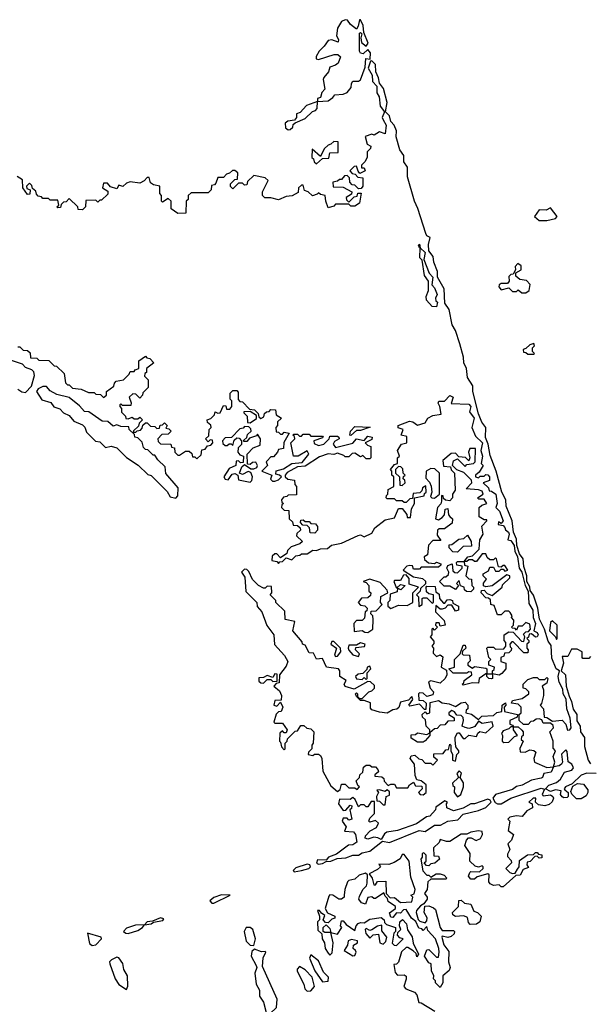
# Model space of a CAD drawing. Extents: x 1980017 to 2252640, y 74400 to 266395.
# Tile 250 of 256: x 2143824 to 2146818, y 174461 to 179640. Entities that reach past the tile are written whole.
import ezdxf

# ---------------------------------------------------------------- set-up
doc = ezdxf.new("R2010")
doc.units = 0

msp = doc.modelspace()

# ---------------------------------------------------------------- linework, layer by layer
at = {"layer": '0CON20XD'}
for points in [[(2145390, 179210), (2145445, 179213.3), (2145470, 179230), (2145480, 179245), (2145525, 179247.5), (2145545, 179257.5), (2145567, 179283), (2145567.5, 179305), (2145575, 179317.5), (2145605, 179317.5), (2145616.4, 179323.6), (2145639.3, 179390.7), (2145643.9, 179436.1), (2145667, 179433), (2145668, 179465), (2145655, 179482.5), (2145629.3, 179460.7), (2145615, 179463.3), (2145610, 179475), (2145610, 179570), (2145615, 179572.5), (2145622.5, 179565), (2145617.5, 179545), (2145620.7, 179520.7), (2145645, 179500), (2145656.4, 179516.4), (2145633, 179573), (2145629.1, 179609.1), (2145615, 179640), (2145610, 179640), (2145604.1, 179605.9), (2145595, 179590), (2145563.3, 179615), (2145547.7, 179637.7), (2145535, 179640), (2145515, 179630), (2145493.9, 179596.1), (2145490, 179555), (2145500, 179535), (2145498.3, 179521.7), (2145465, 179533.3), (2145445, 179530), (2145425, 179500), (2145397.5, 179475), (2145383, 179447), (2145382.5, 179435), (2145395, 179430), (2145477, 179457), (2145497, 179457), (2145510, 179445), (2145498.3, 179411.7), (2145485, 179400), (2145455, 179390), (2145446.7, 179365), (2145423.3, 179336.7), (2145420, 179325), (2145427.5, 179275), (2145413, 179257), (2145405, 179230), (2145390, 179225), (2145390, 179210)], [(2145945, 175563.3), (2145960, 175575), (2145960, 175615), (2145935, 175637.5), (2145911.7, 175641.7), (2145902.5, 175665), (2145900, 175725), (2145877.5, 175755), (2145881.7, 175768.3), (2145901.7, 175771.7), (2145921.7, 175751.7), (2145938.3, 175748.3), (2145955, 175730), (2145985, 175730), (2145995, 175720), (2146020, 175745), (2146001.7, 175761.7), (2146001.7, 175778.3), (2146050, 175780), (2146065, 175800), (2146078.3, 175801.7), (2146085, 175830), (2146090, 175825), (2146090, 175795), (2146100, 175775), (2146100, 175745), (2146115, 175740), (2146122.5, 175775), (2146132.5, 175785), (2146132.5, 175795), (2146117.5, 175815), (2146113.3, 175853.3), (2146113.3, 175866.7), (2146125, 175890), (2146135, 175890), (2146155, 175860), (2146165, 175860), (2146185, 175877.5), (2146225, 175870), (2146231.7, 175888.3), (2146243, 175897), (2146275, 175890), (2146312.5, 175925), (2146307, 175947), (2146255, 175937.5), (2146235, 175950), (2146216.7, 175923.3), (2146205, 175917.5), (2146185, 175912.5), (2146165, 175917.5), (2146150, 175925), (2146157.5, 175955), (2146155, 175970), (2146145, 175980), (2146121.7, 175981.7), (2146109.3, 175999.3), (2146095, 176007.5), (2146080, 175995), (2146080, 175985), (2146108.3, 175968.3), (2146108.3, 175951.7), (2146075, 175950), (2146058.3, 175931.7), (2146035, 175930), (2146018.3, 175911.7), (2146005, 175910), (2145980, 175890), (2145980, 175875), (2145955, 175847.5), (2145945, 175840), (2145915, 175840), (2145881.7, 175861.7), (2145881.7, 175878.3), (2145905, 175880), (2145915, 175890), (2145965, 175880), (2145980, 175890), (2145980, 175905), (2145960, 175925), (2145957, 175957), (2145941.7, 175971.7), (2145940, 175985), (2145955, 176000), (2145965, 175990), (2145980, 175995), (2145981.7, 176048.3), (2146025, 176060), (2146045, 176047.5), (2146081.7, 176041.7), (2146115, 176027.5), (2146145, 176047.5), (2146165, 176050), (2146180, 176035), (2146180, 176015), (2146171.7, 176008.3), (2146170, 175995), (2146198.3, 175988.3), (2146235, 175960), (2146253, 175977), (2146315, 175980), (2146333, 175997), (2146358.3, 176001.7), (2146360, 176035), (2146377, 176047), (2146380, 176035), (2146370, 176025), (2146371.7, 176001.7), (2146440, 175985), (2146438.3, 175971.7), (2146400, 175955), (2146400, 175935), (2146415, 175930), (2146420, 175920), (2146445, 175920), (2146463, 175903), (2146470, 175895), (2146470, 175875), (2146461.7, 175868.3), (2146460, 175855), (2146470, 175845), (2146453, 175807), (2146455, 175790), (2146481.7, 175788.3), (2146505, 175800), (2146527, 175797), (2146537.5, 175787.5), (2146527.5, 175755), (2146530, 175735), (2146595, 175707.5), (2146630, 175710), (2146637.5, 175735), (2146627.5, 175765), (2146640, 175795), (2146628.3, 175808.3), (2146627.5, 175845), (2146610, 175895), (2146630, 175915), (2146628.3, 175928.3), (2146615, 175940), (2146575, 175940), (2146568.3, 175958.3), (2146555, 175962.5), (2146538.3, 175961.7), (2146525, 175950), (2146511.7, 175948.3), (2146497, 175933), (2146473, 175933), (2146450, 175955), (2146450, 175985), (2146460, 175995), (2146460, 176025), (2146445, 176040), (2146410, 176045), (2146415, 176060), (2146465, 176070), (2146500, 176095), (2146500, 176105), (2146485, 176120), (2146470, 176125), (2146470, 176145), (2146495, 176170), (2146525, 176180), (2146545, 176180), (2146555, 176170), (2146585, 176170), (2146595, 176180), (2146600, 176175), (2146595, 176150), (2146570, 176135), (2146577.5, 176115), (2146576.7, 176085), (2146567, 176043), (2146560, 176035), (2146577.5, 176015), (2146581.7, 175971.7), (2146595, 175970), (2146625, 175950), (2146675, 175956.7), (2146695.6, 175935.6), (2146704.1, 175904.1), (2146715.5, 175904.5), (2146722.5, 175915), (2146716.9, 175966.9), (2146699.6, 176015), (2146695.8, 176065.8), (2146681.5, 176095), (2146678.9, 176118.9), (2146659.5, 176155), (2146655.4, 176185), (2146662.5, 176215), (2146644.3, 176225), (2146621.3, 176281.3), (2146618.1, 176348.1), (2146602.1, 176372.1), (2146582.9, 176435), (2146556.9, 176486.9), (2146550.5, 176520.5), (2146548.1, 176545), (2146525, 176612.5), (2146508, 176638), (2146505, 176657.5), (2146490, 176685), (2146490, 176715), (2146473.8, 176763.8), (2146470.8, 176805), (2146451.4, 176831.4), (2146438, 176875), (2146435, 176907.5), (2146420, 176945), (2146413.1, 177005), (2146380.8, 177080.8), (2146378.9, 177115), (2146357.8, 177155), (2146329.5, 177265), (2146297.3, 177347.3), (2146286.8, 177406.8), (2146273.2, 177443.2), (2146274, 177495), (2146253, 177523), (2146236.2, 177566.2), (2146205.8, 177685), (2146206, 177715), (2146178.7, 177758.7), (2146172.9, 177805), (2146158.6, 177835), (2146157.5, 177865), (2146137.5, 177935), (2146115.8, 178005), (2146097.1, 178035), (2146081.4, 178115), (2146059.3, 178149.3), (2146056, 178225), (2146020, 178285), (2146020.6, 178315), (2146000.6, 178365), (2145998, 178395), (2145975.6, 178425), (2145973.2, 178456.8), (2145982.5, 178495), (2145965, 178504), (2145958.9, 178515), (2145917.7, 178647.7), (2145898.9, 178685), (2145863.4, 178813.4), (2145862.9, 178865), (2145842.7, 178892.7), (2145842.5, 178925), (2145821.9, 178955), (2145803.1, 179023.1), (2145804.2, 179055), (2145792, 179085), (2145775.7, 179105), (2145767.5, 179135), (2145747.5, 179155), (2145755.7, 179205), (2145737.3, 179277.3), (2145715.5, 179305.5), (2145710, 179335), (2145695.7, 179365), (2145694, 179405), (2145675, 179423.3), (2145668.3, 179421.7), (2145656.7, 179385), (2145677.5, 179347.5), (2145678.8, 179315), (2145700.8, 179290.8), (2145701.2, 179255), (2145714, 179235), (2145718.8, 179185), (2145742.5, 179155), (2145730, 179125), (2145735, 179112.5), (2145750, 179085), (2145745, 179040), (2145715, 179050), (2145687, 179033), (2145675, 179037.5), (2145640, 179025), (2145650, 178985), (2145670, 178975), (2145668.3, 178961.7), (2145650, 178945), (2145650, 178915), (2145638.3, 178891.7), (2145620, 178875), (2145621.7, 178861.7), (2145635, 178860), (2145640, 178845), (2145611.7, 178831.7), (2145602.5, 178842.5), (2145595, 178870), (2145581.7, 178868.3), (2145560, 178845), (2145571.7, 178831.7), (2145588.3, 178828.3), (2145601.7, 178811.7), (2145628.3, 178808.3), (2145627.5, 178765), (2145618.3, 178751.7), (2145605, 178750), (2145585, 178770), (2145571.7, 178771.7), (2145560, 178785), (2145558.3, 178808.3), (2145545, 178820), (2145531.7, 178818.3), (2145515, 178800), (2145505, 178800), (2145495, 178790), (2145470, 178785), (2145471.7, 178761.7), (2145525, 178760), (2145570, 178735), (2145568.3, 178721.7), (2145540, 178705), (2145541.7, 178691.7), (2145555, 178680), (2145581.7, 178708.3), (2145598.3, 178711.7), (2145601.7, 178728.3), (2145618.3, 178728.3), (2145610, 178675), (2145585, 178660), (2145565, 178660), (2145555, 178670), (2145485, 178670), (2145475, 178660), (2145445, 178650), (2145432.5, 178685), (2145430, 178715), (2145405, 178720), (2145395, 178730), (2145388.3, 178721.7), (2145363, 178713), (2145340, 178735), (2145321.7, 178741.7), (2145315, 178770), (2145305, 178770), (2145290, 178755), (2145288.3, 178731.7), (2145257, 178713), (2145225, 178710), (2145185, 178692.5), (2145145, 178702.5), (2145113, 178703), (2145100, 178715), (2145100, 178735), (2145130, 178795), (2145115, 178807.5), (2145055, 178820), (2145021.7, 178788.3), (2145018.3, 178771.7), (2145005, 178770), (2144995, 178780), (2144975, 178780), (2144945, 178750), (2144933, 178763), (2144933, 178777), (2144955, 178800), (2144968.3, 178801.7), (2144970, 178835), (2144955, 178847.5), (2144942.5, 178847.5), (2144927, 178833), (2144911.7, 178828.3), (2144895, 178810), (2144865, 178810), (2144855, 178780), (2144848.3, 178771.7), (2144831.7, 178768.3), (2144830, 178745), (2144815, 178730), (2144725, 178730), (2144710, 178715), (2144710, 178695), (2144700, 178685), (2144698.3, 178621.7), (2144655, 178620), (2144620, 178645), (2144620, 178685), (2144605, 178700), (2144575, 178680), (2144570, 178685), (2144570, 178715), (2144560, 178725), (2144560, 178765), (2144528.3, 178771.7)], [(2145235, 179060), (2145245, 179062.5), (2145260, 179075), (2145261.7, 179088.3), (2145271.7, 179098.3), (2145325, 179120), (2145363.6, 179156.4), (2145378.3, 179161.7), (2145387.5, 179172.5), (2145390, 179210), (2145331.7, 179188.3), (2145298.3, 179151.7), (2145280, 179145), (2145280, 179125), (2145268.3, 179111.7), (2145233, 179107), (2145220, 179095), (2145221.7, 179071.7), (2145235, 179060)], [(2145385, 178882.5), (2145415, 178910), (2145448.3, 178911.7), (2145455, 178940), (2145498.3, 178941.7), (2145498.3, 178998.3), (2145475, 179000), (2145460, 178985), (2145445, 178980), (2145425, 178960), (2145405, 178920), (2145361.7, 178958.3), (2145360, 178915), (2145368.3, 178908.3), (2145371.7, 178891.7), (2145385, 178882.5)], [(2144528.3, 178771.7), (2144511.7, 178781.7), (2144505, 178810), (2144495, 178810), (2144478.3, 178791.7), (2144455, 178780), (2144405, 178787.5), (2144385, 178780), (2144367, 178763), (2144345, 178770), (2144335, 178750), (2144301.7, 178761.7), (2144285, 178780), (2144265, 178780), (2144260, 178755), (2144288.3, 178738.3), (2144288.3, 178721.7), (2144255, 178690), (2144245, 178690), (2144235, 178680), (2144225, 178690), (2144171.7, 178688.3), (2144170, 178655), (2144155, 178640), (2144131.7, 178641.7), (2144130, 178655), (2144085, 178700), (2144068.3, 178681.7), (2144055, 178680), (2144041.7, 178668.3), (2144038.3, 178651.7), (2144025, 178650), (2144020, 178655), (2144030, 178665), (2144025, 178690), (2143985, 178690), (2143975, 178700), (2143945, 178700), (2143938.3, 178708.3), (2143921.7, 178711.7), (2143911.7, 178721.7), (2143908.3, 178738.3), (2143891.7, 178751.7), (2143888.3, 178768.3), (2143875, 178780), (2143860, 178765), (2143861.7, 178751.7), (2143880, 178745), (2143877, 178723), (2143865, 178720), (2143840, 178755), (2143838.3, 178798.3), (2143810, 178815)], [(2146595, 178584.5), (2146640, 178595), (2146650, 178605), (2146615, 178650), (2146591.7, 178638.3), (2146555, 178640), (2146530, 178605), (2146555, 178584.5), (2146595, 178584.5)], [(2146015, 178130), (2145991.7, 178131.7), (2145962.5, 178165), (2145960, 178185), (2145972.5, 178215), (2145972.5, 178265), (2145952.5, 178295), (2145940, 178375), (2145928.3, 178388.3), (2145930, 178440), (2145925, 178440), (2145920, 178455), (2145925, 178460), (2145930, 178440), (2145956, 178416), (2145948.3, 178378.3), (2145976.1, 178306.1), (2145996, 178285), (2145990, 178245), (2146005, 178230), (2146018.8, 178195), (2146010, 178175), (2146011.7, 178161.7), (2146020, 178155), (2146015, 178130)], [(2146463, 178203), (2146485, 178203.3), (2146502.5, 178215), (2146507, 178247), (2146488.3, 178268.3), (2146453, 178273), (2146431.7, 178291.7), (2146431.7, 178308.3), (2146460, 178325), (2146460, 178345), (2146443, 178357), (2146428.3, 178341.7), (2146430, 178325), (2146418.3, 178301.7), (2146405, 178300), (2146395, 178290), (2146397.5, 178265), (2146388.3, 178251.7), (2146355, 178252.5), (2146343.9, 178246.1), (2146343.3, 178235), (2146355, 178220), (2146395, 178230), (2146415, 178210), (2146435, 178210), (2146445, 178220), (2146463, 178203)], [(2146525, 177880), (2146530, 177885), (2146520, 177895), (2146520, 177915), (2146530, 177925), (2146527, 177937), (2146505, 177930), (2146485, 177910), (2146470, 177905), (2146471.7, 177891.7), (2146485, 177890), (2146495, 177880), (2146525, 177880)], [(2143815, 177920), (2143825, 177920), (2143841.7, 177901.7), (2143865, 177900), (2143878.3, 177888.3), (2143881.7, 177861.7), (2143915, 177860), (2143925, 177850), (2143977, 177847), (2144005, 177820), (2144018.3, 177818.3), (2144058.3, 177778.3), (2144065, 177730), (2144075, 177720), (2144085, 177720), (2144101.7, 177701.7), (2144147, 177697), (2144185, 177680), (2144215, 177680), (2144225, 177670), (2144248.3, 177668.3), (2144265, 177652.5), (2144280, 177665), (2144280, 177685), (2144318.3, 177711.7), (2144321.7, 177728.3), (2144331.7, 177738.3), (2144370, 177745), (2144400, 177775), (2144405, 177790), (2144425, 177790), (2144431.7, 177798.3)], [(2143815, 177696.7), (2143835, 177682.5), (2143855, 177680), (2143887, 177713), (2143901.7, 177768.3), (2143898.3, 177788.3), (2143888.3, 177798.3), (2143855, 177810), (2143838.3, 177828.3), (2143775, 177850)], [(2144431.7, 177798.3), (2144450, 177805), (2144450, 177845), (2144485, 177870), (2144491.7, 177861.7), (2144508.3, 177858.3), (2144530, 177835), (2144490, 177805), (2144490, 177785), (2144481.7, 177778.3), (2144480, 177765), (2144500, 177745), (2144500, 177705), (2144471.7, 177678.3), (2144470, 177665), (2144455, 177650), (2144435, 177670), (2144418.3, 177671.7), (2144400, 177655), (2144410, 177625), (2144408.3, 177611.7), (2144365, 177610), (2144355, 177620), (2144350, 177615), (2144350, 177605), (2144360, 177595), (2144360, 177575), (2144380, 177555), (2144381.7, 177541.7), (2144395, 177540), (2144415, 177550), (2144425, 177540), (2144445, 177540), (2144455, 177550), (2144470, 177535), (2144451.7, 177518.3), (2144448.3, 177501.7), (2144421.7, 177478.3), (2144420, 177470), (2144435, 177470), (2144441.7, 177478.3), (2144458.3, 177481.7), (2144468.3, 177491.7), (2144471.7, 177508.3), (2144485, 177520), (2144495, 177520), (2144511.7, 177501.7), (2144535, 177500), (2144545, 177490), (2144558.3, 177491.7), (2144561.7, 177508.3), (2144575, 177510), (2144585, 177520), (2144600, 177505), (2144591.7, 177491.7), (2144608.3, 177488.3), (2144620, 177475), (2144605, 177460), (2144571.7, 177458.3), (2144550, 177435), (2144551.7, 177421.7), (2144565, 177410), (2144618.3, 177408.3), (2144621.7, 177391.7), (2144638.3, 177388.3), (2144640, 177365), (2144655, 177350), (2144665, 177350), (2144695, 177370), (2144715, 177370), (2144728.3, 177358.3), (2144731.7, 177341.7), (2144745, 177340), (2144755, 177330), (2144778.3, 177351.7), (2144781.7, 177378.3), (2144798.3, 177381.7), (2144811.7, 177398.3), (2144828.3, 177401.7), (2144840, 177415), (2144838.3, 177428.3), (2144825, 177430), (2144815, 177420), (2144800, 177435), (2144818.3, 177451.7), (2144820, 177485), (2144830, 177495), (2144828.3, 177508.3), (2144811.7, 177521.7), (2144810, 177535), (2144828.3, 177541.7), (2144848.3, 177561.7), (2144851.7, 177578.3), (2144865, 177570), (2144878.3, 177571.7), (2144895, 177610), (2144908.3, 177608.3), (2144911.7, 177591.7), (2144928.3, 177591.7), (2144940, 177605), (2144940, 177635), (2144930, 177645), (2144930, 177675), (2144945, 177690), (2144965, 177690), (2144971.7, 177681.7), (2144971.7, 177641.7), (2144981.7, 177631.7), (2144995, 177630), (2145031.7, 177591.7), (2145058.3, 177588.3), (2145078.3, 177568.3), (2145081.7, 177551.7), (2145091.7, 177541.7), (2145108.3, 177551.7), (2145111.7, 177568.3), (2145121.7, 177578.3), (2145135, 177580), (2145145, 177590), (2145168.3, 177588.3), (2145171.7, 177561.7), (2145200, 177545), (2145180, 177525), (2145180, 177505), (2145170, 177495), (2145171.7, 177471.7), (2145185, 177470), (2145195, 177460), (2145205, 177460), (2145215, 177470), (2145240, 177465), (2145213, 177417), (2145210, 177385), (2145185, 177380), (2145180, 177365), (2145158.3, 177341.7), (2145145, 177340), (2145125, 177320), (2145120, 177315), (2145126.7, 177295), (2145097.5, 177265), (2145150, 177245), (2145143, 177223), (2145153, 177213), (2145165, 177212.5), (2145185, 177220), (2145200, 177235), (2145190, 177245), (2145170, 177250), (2145172.7, 177267.3), (2145211.7, 177278.3), (2145255, 177306.2), (2145308.3, 177311.7), (2145343.8, 177355), (2145335, 177372.5), (2145287.5, 177345), (2145264.2, 177344.2), (2145250, 177415), (2145270, 177435), (2145268.3, 177448.3), (2145260, 177455), (2145265, 177460), (2145285, 177460), (2145295, 177450), (2145305, 177450), (2145315, 177460), (2145345, 177460), (2145355, 177450), (2145415, 177450), (2145420, 177445), (2145415, 177440), (2145370, 177425), (2145371.7, 177411.7), (2145395, 177401.2), (2145423, 177407), (2145450, 177435), (2145455, 177450), (2145495, 177450), (2145502.5, 177445), (2145503.3, 177435), (2145478.3, 177421.7), (2145471.7, 177408.3), (2145485, 177390), (2145575, 177412.5), (2145595, 177436), (2145635, 177427.5), (2145655, 177450), (2145676.7, 177445), (2145675, 177432.5), (2145640, 177415), (2145651.7, 177401.7), (2145670, 177395), (2145670, 177335), (2145665, 177330), (2145645, 177330), (2145627.5, 177347.5), (2145615, 177340), (2145585, 177360), (2145571.7, 177358.3), (2145555, 177340), (2145535, 177340), (2145528.3, 177348.3), (2145495, 177360), (2145475, 177352.5), (2145445, 177356.7), (2145399.3, 177340.7), (2145325, 177292.5), (2145285, 177287.5), (2145230.7, 177259.3), (2145220, 177245), (2145220, 177235), (2145233, 177223), (2145268.3, 177218.3), (2145270, 177195), (2145280, 177185), (2145278.3, 177141.7), (2145235, 177140), (2145228.3, 177131.7), (2145211.7, 177128.3), (2145200, 177115), (2145201.7, 177101.7), (2145210, 177095), (2145201.7, 177088.3), (2145200, 177075), (2145215, 177060), (2145238.3, 177058.3), (2145240, 177015), (2145258.3, 176998.3), (2145261.7, 176981.7), (2145285, 176980), (2145298.3, 176968.3), (2145300, 176955), (2145281.7, 176938.3), (2145280, 176925), (2145310, 176895), (2145297, 176883), (2145251.7, 176868.3), (2145231.7, 176848.3), (2145228.3, 176831.7), (2145195, 176810), (2145175, 176830), (2145165, 176830), (2145151.7, 176818.3), (2145150, 176795), (2145175, 176790), (2145185, 176780), (2145191.7, 176788.3), (2145205, 176790), (2145225, 176810), (2145255, 176800), (2145275, 176820), (2145297, 176823), (2145305, 176830), (2145335, 176830), (2145365, 176850), (2145385, 176847.5), (2145405, 176857.5), (2145441.7, 176858.3), (2145463, 176877), (2145515, 176887.5), (2145603, 176927), (2145615, 176930), (2145635, 176920), (2145675, 176940), (2145691.7, 176968.3), (2145745, 177010), (2145795, 177020), (2145815, 177070), (2145835, 177070), (2145858.3, 177038.3), (2145861.7, 177021.7), (2145878.3, 177021.7), (2145883, 177067), (2145900, 177095), (2145900, 177125), (2145950, 177135), (2145951.7, 177148.3), (2145960, 177155), (2145958.3, 177188.3), (2145941.7, 177178.3), (2145938.3, 177161.7), (2145928.3, 177151.7), (2145891.7, 177148.3), (2145888.3, 177121.7), (2145875, 177120), (2145855, 177100), (2145845, 177100), (2145835, 177110), (2145805, 177110), (2145795, 177120), (2145755, 177120), (2145750, 177125), (2145751.7, 177138.3), (2145760, 177145), (2145761.7, 177168.3), (2145790, 177185), (2145790, 177235), (2145780, 177245), (2145780, 177265), (2145772.5, 177275), (2145795, 177300), (2145810, 177305), (2145810, 177335), (2145820, 177345), (2145810, 177375), (2145831.7, 177408.3), (2145860, 177415), (2145858.3, 177448.3), (2145830, 177455), (2145840, 177485), (2145813.3, 177493.3), (2145813.3, 177505), (2145872.3, 177527.7), (2145890, 177525), (2145915, 177507.5), (2145955, 177520), (2145970, 177545), (2145995, 177557.5), (2146040, 177565), (2146033.3, 177605), (2146023.9, 177623.9), (2146027, 177633), (2146057, 177633), (2146085, 177663.3), (2146102.5, 177655), (2146091.7, 177621.7), (2146185, 177617.5), (2146195.8, 177605.8), (2146188.3, 177578.3), (2146213.3, 177545), (2146200, 177495), (2146219.3, 177449.3), (2146256.2, 177415), (2146247.5, 177375), (2146256.7, 177345), (2146250, 177305), (2146260, 177295), (2146239.3, 177260.7), (2146220, 177245), (2146220, 177235), (2146235, 177230), (2146245, 177240), (2146265, 177240), (2146275, 177247.5), (2146285, 177246.7), (2146293.3, 177235), (2146293, 177217), (2146260, 177205), (2146288.3, 177178.3), (2146291.7, 177161.7), (2146305, 177160), (2146326.2, 177145), (2146333.3, 177095), (2146327.5, 177075), (2146346.2, 177055), (2146366.2, 177005), (2146355, 176990), (2146341.7, 176998.3), (2146340, 176985), (2146365, 176980), (2146375, 176970), (2146377.5, 176957.5), (2146393.3, 176945), (2146396.2, 176935), (2146390, 176905), (2146405, 176900), (2146424, 176875), (2146426, 176845), (2146441.2, 176815), (2146450, 176755), (2146463.8, 176735), (2146482, 176665), (2146497.5, 176635), (2146500.3, 176570.3), (2146520.6, 176535), (2146523.8, 176495), (2146535.7, 176465), (2146527.5, 176425), (2146545, 176416.2), (2146549.2, 176405), (2146545, 176393.3), (2146535, 176392.5), (2146515, 176410), (2146501.7, 176408.3), (2146498.3, 176391.7), (2146490, 176385), (2146500, 176375), (2146500, 176365), (2146490, 176355), (2146490, 176335), (2146497.5, 176325), (2146495, 176310), (2146475, 176310), (2146418.3, 176368.3), (2146411.7, 176368.3), (2146400, 176355), (2146401.7, 176341.7), (2146410, 176335), (2146408.3, 176321.7), (2146395, 176310), (2146371.7, 176308.3), (2146368.3, 176291.7), (2146352.5, 176285), (2146352.5, 176265)], [(2144645, 177123.3), (2144656.2, 177135), (2144657, 177177), (2144593, 177253), (2144588.3, 177288.3), (2144550, 177325), (2144535, 177350), (2144525, 177350), (2144498.3, 177378.3), (2144485, 177380), (2144475, 177390), (2144468.3, 177418.3), (2144445, 177440), (2144430, 177445), (2144428.3, 177458.3), (2144400, 177485), (2144398.3, 177498.3), (2144355, 177500), (2144335, 177510), (2144315, 177502.5), (2144287, 177527), (2144258.3, 177528.3), (2144187, 177577), (2144165, 177580), (2144139.3, 177609.3), (2144085, 177652.5), (2144019.3, 177669.3), (2143985, 177687.5), (2143965, 177710), (2143945, 177710), (2143920.7, 177699.3), (2143912.5, 177685), (2143940.7, 177640.7), (2143987, 177627), (2144003.6, 177603.6), (2144035, 177592.5), (2144055, 177572.5), (2144085, 177557.5), (2144109.3, 177529.3), (2144155, 177510), (2144167, 177497), (2144175, 177470), (2144223, 177423), (2144245, 177420), (2144275, 177390), (2144305, 177397.5), (2144335, 177387.5), (2144385, 177337.5), (2144446.4, 177296.4), (2144497.5, 177247.5), (2144515, 177242.5), (2144599.3, 177159.3), (2144615, 177130), (2144645, 177123.3)], [(2145035, 177520), (2145068.3, 177541.7), (2145068.3, 177558.3), (2145035, 177580), (2145001.7, 177578.3), (2145001.7, 177571.7), (2145020, 177555), (2145021.7, 177521.7), (2145035, 177520)], [(2145035, 177207.5), (2145043.8, 177216.2), (2145047.5, 177235), (2145039.3, 177259.3), (2145025, 177263.3), (2144995, 177247.5), (2144980, 177255), (2144991.7, 177288.3), (2145005, 177300), (2145038.3, 177278.3), (2145055, 177277.5), (2145070, 177285), (2145073.3, 177295), (2145065, 177312.5), (2145048.3, 177311.7), (2145035, 177300), (2145021.7, 177301.7), (2145020, 177355), (2145051.7, 177388.3), (2145088.3, 177401.7), (2145090, 177435), (2145075, 177460), (2145068.3, 177451.7), (2145031.7, 177438.3), (2145018.3, 177421.7), (2145001.7, 177421.7), (2145001.7, 177428.3), (2145018.3, 177441.7), (2145021.7, 177458.3), (2145040, 177475), (2145038.3, 177488.3), (2145028.3, 177498.3), (2145005, 177500), (2144998.3, 177491.7), (2144981.7, 177488.3), (2144938.3, 177441.7), (2144905, 177440), (2144890, 177425), (2144891.7, 177411.7), (2144905, 177400), (2144915, 177400), (2144925, 177410), (2144935, 177410), (2144945, 177400), (2144951.7, 177428.3), (2144965, 177440), (2144978.3, 177438.3), (2144990, 177425), (2144990, 177405), (2144971.7, 177388.3), (2144970, 177365), (2144981.7, 177351.7), (2145000, 177345), (2144998.3, 177311.7), (2144985, 177310), (2144975, 177320), (2144961.7, 177318.3), (2144960, 177295), (2144925, 177280), (2144897.5, 177235), (2144905, 177223.3), (2144919.3, 177220.7), (2144940.7, 177249.3), (2144955, 177252.5), (2144970, 177245), (2144975, 177220), (2145035, 177207.5)], [(2145565, 177453.8), (2145560, 177455), (2145563.3, 177476.7), (2145585, 177500), (2145666.2, 177496.2), (2145615, 177480), (2145595, 177480), (2145565, 177453.8)], [(2146352.5, 176265), (2146380, 176255), (2146380, 176225), (2146359.3, 176200.7), (2146345, 176192.5), (2146310, 176200), (2146310, 176175), (2146305, 176172.5), (2146290, 176175), (2146280, 176185), (2146280, 176200), (2146275, 176200), (2146240, 176175), (2146235, 176150), (2146205, 176152.5), (2146155, 176140), (2146150, 176145), (2146158.3, 176151.7), (2146160, 176165), (2146200, 176195), (2146198.3, 176208.3), (2146185, 176210), (2146175, 176202.5), (2146102.5, 176202.5), (2146080, 176225), (2146110, 176235), (2146110, 176275), (2146140, 176305), (2146155, 176350), (2146165, 176350), (2146170, 176335), (2146151.7, 176318.3), (2146150, 176305), (2146155, 176300), (2146188.3, 176298.3), (2146191.7, 176268.3), (2146180, 176255), (2146180, 176245), (2146205, 176230), (2146215, 176237.5), (2146275, 176230), (2146280, 176225), (2146280, 176200), (2146310, 176200), (2146310, 176215), (2146318.3, 176221.7), (2146320, 176235), (2146290, 176245), (2146290, 176265), (2146300, 176275), (2146290, 176285), (2146280, 176335), (2146285, 176340), (2146315, 176340), (2146325, 176330), (2146368.3, 176331.7), (2146380, 176345), (2146380, 176365), (2146370, 176375), (2146370, 176405), (2146395, 176420), (2146418.3, 176418.3), (2146461.7, 176371.7), (2146475, 176370), (2146480, 176395), (2146471.7, 176408.3), (2146485, 176420), (2146498.3, 176421.7), (2146510, 176435), (2146505, 176460), (2146485, 176470), (2146465, 176450), (2146445, 176450), (2146435, 176430), (2146428.3, 176438.3), (2146415, 176440), (2146410, 176445), (2146420, 176455), (2146421.7, 176481.7), (2146410, 176495), (2146412.5, 176505), (2146403, 176523), (2146395, 176530), (2146375, 176530), (2146355, 176510), (2146335, 176510), (2146318.3, 176558.3), (2146300, 176565), (2146298.3, 176588.3), (2146288.3, 176598.3), (2146275, 176600), (2146250, 176625), (2146251.7, 176638.3), (2146265, 176640), (2146281.7, 176621.7), (2146308.3, 176611.7), (2146360, 176655), (2146361.7, 176668.3), (2146400, 176705), (2146400, 176715), (2146385, 176720), (2146307, 176663), (2146275, 176657.5), (2146261.7, 176661.7), (2146263, 176677), (2146277.5, 176697.5), (2146260, 176715), (2146260, 176725), (2146288.3, 176741.7), (2146295, 176760), (2146315, 176760), (2146325, 176740), (2146345, 176740), (2146355, 176750), (2146365, 176750), (2146375, 176740), (2146390, 176745), (2146375, 176770), (2146365, 176770), (2146355, 176760), (2146341.7, 176761.7), (2146330, 176805), (2146325, 176810), (2146315, 176800), (2146295, 176800), (2146281.7, 176811.7), (2146275, 176830), (2146255, 176830), (2146225, 176790), (2146215, 176790), (2146205, 176800), (2146185, 176800), (2146175, 176790), (2146160, 176790), (2146161.7, 176771.7), (2146180, 176765), (2146170, 176715), (2146185, 176700), (2146198.3, 176698.3), (2146200, 176665), (2146210, 176655), (2146210, 176645), (2146195, 176630), (2146172.5, 176632.5), (2146161.7, 176641.7), (2146160, 176655), (2146141.7, 176661.7), (2146135, 176690), (2146120, 176675), (2146130, 176665), (2146115, 176642.5), (2146085, 176660), (2146055, 176660), (2146030, 176685), (2146055, 176710), (2146065, 176710), (2146078.3, 176721.7), (2146080, 176735), (2146070, 176755), (2146075, 176770), (2146098.3, 176778.3), (2146101.7, 176741.7), (2146111.7, 176731.7), (2146125, 176730), (2146150, 176755), (2146150, 176765), (2146121.7, 176771.7), (2146120, 176785), (2146125, 176790), (2146160, 176790), (2146180, 176815), (2146205, 176820), (2146240, 176855), (2146242.5, 176905), (2146260, 176935), (2146253, 176977), (2146280, 177005), (2146280, 177010), (2146265, 177010), (2146240, 177025), (2146240, 177075), (2146253, 177087), (2146280, 177095), (2146265, 177117.5), (2146238.3, 177118.3), (2146230, 177125), (2146260, 177145), (2146255, 177160), (2146235, 177167.5), (2146171.7, 177171.7), (2146200, 177205), (2146198.3, 177218.3), (2146158.3, 177258.3), (2146121.7, 177271.7), (2146100, 177295), (2146105, 177320), (2146125, 177330), (2146165, 177290), (2146175, 177300), (2146210, 177305), (2146217.5, 177315), (2146220, 177385), (2146190, 177385), (2146183.3, 177365), (2146190, 177335), (2146185, 177320), (2146167, 177337), (2146131.7, 177341.7), (2146115, 177360), (2146091.7, 177358.3), (2146048.3, 177321.7), (2146051.7, 177291.7), (2146088.3, 177288.3), (2146091.7, 177271.7), (2146110, 177255), (2146112.5, 177165), (2146100, 177145), (2146100, 177125), (2146085, 177110), (2146063, 177113), (2146051.7, 177121.7), (2146050, 177135), (2146041.7, 177138.3), (2146041.7, 177108.3), (2146037, 177093), (2146020, 177075), (2146010, 177015), (2146025, 177010), (2146045, 177022.5), (2146057.5, 177035), (2146060, 177065), (2146075, 177070), (2146077.5, 177035), (2146085, 177027.5), (2146100, 177015), (2146098.3, 176991.7), (2146057, 176963), (2146028.3, 176961.7), (2146020, 176955), (2146018.3, 176928.3), (2146038.3, 176901.7), (2145995, 176900), (2145973, 176877), (2145967.5, 176825), (2145950, 176815), (2145951.7, 176801.7), (2145973, 176783), (2146005, 176780), (2146015, 176787.5), (2146038.3, 176778.3), (2146038.3, 176771.7), (2146025, 176760), (2145935, 176760), (2145925, 176750), (2145895, 176750), (2145888.3, 176768.3), (2145875, 176770), (2145860, 176765), (2145840, 176745), (2145895, 176710), (2145941.7, 176701.7), (2145957.5, 176687.5), (2145957.5, 176672.5), (2145931.7, 176648.3), (2145930, 176635), (2145910, 176615), (2145920, 176605), (2145923, 176553), (2145940, 176565), (2145940, 176595), (2145945, 176600), (2145965, 176600), (2145991.7, 176571.7), (2146000, 176575), (2146000, 176615), (2145975, 176620), (2145961.7, 176631.7), (2145960, 176655), (2145965, 176660), (2146008.3, 176658.3), (2146011.7, 176631.7), (2146028.3, 176618.3), (2146030, 176595), (2146051.7, 176571.7), (2146058.3, 176571.7), (2146071.7, 176588.3), (2146085, 176590), (2146100, 176585), (2146101.7, 176571.7), (2146130, 176555), (2146130, 176535), (2146115, 176530), (2146095, 176560), (2146075, 176560), (2146060, 176545), (2146045, 176540), (2146035, 176540), (2146011.7, 176558.3), (2146010, 176525), (2146055, 176480), (2146060, 176455), (2146035, 176450), (2146028.3, 176468.3), (2146011.7, 176468.3), (2146010, 176455), (2146020, 176445), (2146005, 176430), (2145995, 176440), (2145990, 176435), (2145990, 176405), (2145982.5, 176395), (2146001.7, 176371.7), (2146001.7, 176358.3), (2145990, 176345), (2146000, 176335), (2145998.3, 176308.3), (2146015, 176290), (2146035, 176300), (2146048.3, 176288.3), (2146040, 176235), (2146068.3, 176218.3), (2146070, 176195), (2146060, 176175), (2146035, 176150), (2145985, 176162.5), (2145972.5, 176157.5), (2145982.5, 176125), (2146000, 176105), (2145995, 176090), (2145965, 176080), (2145945, 176097.5), (2145925, 176100), (2145920, 176095), (2145921.7, 176061.7), (2145945, 176060), (2145960, 176045), (2145958.3, 176011.7), (2145951.7, 176011.7), (2145925, 176040), (2145875, 176030), (2145870, 176035), (2145890, 176065), (2145885, 176080), (2145868.3, 176061.7), (2145825, 176050), (2145817, 176023), (2145807, 176013), (2145785, 176010), (2145755, 175993.3), (2145715, 175997.5), (2145675, 176010), (2145668.3, 176018.3), (2145667.5, 176047.5), (2145635, 176060), (2145615, 176060), (2145595, 176080), (2145590, 176095), (2145595, 176100), (2145600, 176095), (2145600, 176080), (2145610, 176070), (2145625, 176070), (2145660, 176105), (2145675, 176110), (2145690, 176125), (2145688.3, 176138.3), (2145668.3, 176158.3), (2145655, 176160), (2145581.7, 176118.3), (2145535, 176132.5), (2145530, 176145), (2145540, 176165), (2145507.5, 176185), (2145507.5, 176215), (2145500, 176225), (2145437.5, 176235), (2145415, 176280), (2145385, 176277.5), (2145368.3, 176308.3), (2145345, 176310), (2145325, 176350), (2145310, 176355), (2145308.3, 176368.3), (2145260, 176425), (2145270, 176475), (2145220, 176485), (2145218.3, 176528.3), (2145170, 176575), (2145170, 176585), (2145140, 176615), (2145150, 176625), (2145148.3, 176658.3), (2145125, 176660), (2145115, 176650), (2145105, 176650), (2145080, 176665), (2145047.5, 176695), (2145028.3, 176738.3), (2145018.3, 176748.3), (2145005, 176750), (2144990, 176735), (2145007.5, 176707.5), (2145012.5, 176632.5), (2145070, 176575), (2145073, 176553), (2145097.5, 176525), (2145123.8, 176453.8), (2145160, 176405), (2145163, 176353), (2145215.8, 176295.8), (2145233.3, 176265), (2145225, 176240), (2145190, 176195), (2145188.3, 176151.7), (2145171.7, 176148.3), (2145160, 176135), (2145189.3, 176109.3), (2145200, 176085), (2145198.3, 176061.7), (2145165, 176060), (2145160, 176035), (2145175, 176030), (2145195, 176050), (2145207.5, 176025), (2145198.3, 176001.7), (2145185, 176000), (2145171.7, 175988.3), (2145160, 175945), (2145165, 175940), (2145205, 175940), (2145230, 175905), (2145225, 175890), (2145215, 175890), (2145205, 175900), (2145191.7, 175888.3), (2145190, 175845), (2145195, 175840), (2145200, 175815), (2145215, 175800), (2145220, 175805), (2145220, 175835), (2145230, 175845), (2145231.7, 175858.3), (2145271.7, 175898.3), (2145285, 175900), (2145301.7, 175928.3), (2145317.5, 175927.5), (2145333, 175913), (2145355, 175910), (2145370, 175895), (2145367.5, 175835), (2145360, 175825), (2145360, 175805), (2145341.7, 175788.3), (2145340, 175775), (2145365, 175770), (2145373, 175777), (2145395, 175777.5), (2145405, 175770), (2145412.5, 175755), (2145418.3, 175688.3), (2145460, 175610), (2145495, 175580), (2145508.3, 175591.7), (2145515, 175620), (2145535, 175620), (2145555, 175600), (2145585, 175600), (2145598.3, 175591.7), (2145610, 175605), (2145601.7, 175611.7), (2145592.5, 175637.5), (2145610, 175655), (2145611.7, 175668.3), (2145628.3, 175681.7), (2145631.7, 175708.3), (2145645, 175720), (2145665, 175720), (2145675, 175710), (2145695, 175710), (2145707, 175697), (2145710, 175685), (2145691.7, 175668.3), (2145691.7, 175661.7), (2145728.3, 175658.3), (2145738.3, 175648.3), (2145740, 175635), (2145761.7, 175611.7), (2145775, 175620), (2145795, 175620), (2145805, 175600), (2145865, 175600), (2145873.6, 175616.4), (2145895, 175630), (2145905, 175610), (2145938.3, 175608.3), (2145940, 175595), (2145920, 175575), (2145930, 175565), (2145945, 175563.3)], [(2145835, 177190), (2145850, 177205), (2145848.3, 177218.3), (2145840, 177225), (2145841.7, 177238.3), (2145850, 177245), (2145840, 177255), (2145838.3, 177278.3), (2145828.3, 177288.3), (2145815, 177290), (2145800, 177275), (2145800, 177255), (2145820, 177235), (2145821.7, 177191.7), (2145835, 177190)], [(2146005, 177123.3), (2146030, 177145), (2146030, 177255), (2146007, 177277), (2145985, 177280), (2145960, 177265), (2145958.3, 177228.3), (2145978.3, 177208.3), (2145987, 177187), (2145990, 177155), (2145983, 177133), (2145990, 177125), (2146005, 177123.3)], [(2145375, 176940), (2145351.7, 176941.7), (2145348.3, 176968.3), (2145335, 176980), (2145311.7, 176981.7), (2145300, 176995), (2145301.7, 177008.3), (2145315, 177010), (2145325, 177000), (2145345, 177000), (2145355, 176990), (2145378.3, 176988.3), (2145390, 176975), (2145390, 176955), (2145375, 176940)], [(2146125, 176840), (2146101.7, 176841.7), (2146081.7, 176861.7), (2146081.7, 176878.3), (2146095, 176880), (2146133, 176907), (2146158.3, 176911.7), (2146178.3, 176928.3), (2146197.5, 176895), (2146198.3, 176871.7), (2146155, 176870), (2146125, 176840)], [(2145655, 176417.5), (2145680, 176435), (2145682.5, 176485), (2145680, 176505), (2145670, 176515), (2145671.7, 176528.3), (2145698.3, 176531.7), (2145730, 176565), (2145720, 176575), (2145723, 176607), (2145760, 176625), (2145755, 176640), (2145719.3, 176679.3), (2145665, 176697.5), (2145630, 176685), (2145645, 176680), (2145660, 176665), (2145660, 176635), (2145670, 176625), (2145668.3, 176611.7), (2145655, 176600), (2145621.7, 176598.3), (2145602.5, 176575), (2145615, 176560), (2145637.5, 176557.5), (2145650, 176545), (2145648.3, 176531.7), (2145640, 176525), (2145637, 176493), (2145625, 176480), (2145595, 176480), (2145580, 176465), (2145581.7, 176421.7), (2145625, 176427.5), (2145638.3, 176418.3), (2145655, 176417.5)], [(2145775, 176542.5), (2145815, 176560), (2145861.7, 176558.3), (2145890, 176575), (2145890, 176625), (2145920, 176655), (2145871.7, 176671.7), (2145871.7, 176701.7), (2145855, 176720), (2145841.7, 176718.3), (2145825, 176690), (2145795, 176690), (2145790, 176685), (2145805, 176650), (2145825, 176670), (2145850, 176665), (2145828.3, 176641.7), (2145810, 176650), (2145808.3, 176631.7), (2145771.7, 176618.3), (2145770, 176585), (2145760, 176575), (2145760, 176555), (2145775, 176542.5)], [(2146645, 176380), (2146650, 176385), (2146650, 176455), (2146625, 176477.5), (2146615, 176470), (2146608.8, 176425), (2146640, 176395), (2146645, 176380)], [(2145485, 176290), (2145495, 176292.5), (2145512.5, 176315), (2145510, 176335), (2145475, 176370), (2145465, 176370), (2145460, 176355), (2145490, 176335), (2145478.3, 176298.3), (2145485, 176290)], [(2145605, 176290), (2145610, 176305), (2145590, 176325), (2145591.7, 176338.3), (2145637, 176343), (2145640, 176355), (2145615, 176362.5), (2145595, 176350), (2145555, 176350), (2145550, 176335), (2145553.6, 176323.6), (2145575, 176300), (2145605, 176290)], [(2146825, 176290), (2146815, 176280), (2146785, 176280), (2146780, 176285), (2146780, 176315), (2146755, 176330), (2146725, 176330), (2146705, 176290), (2146675, 176290), (2146683.3, 176255), (2146670, 176215), (2146692.5, 176195), (2146696, 176135), (2146711.7, 176081.7), (2146724.5, 176054.5), (2146732.9, 176012.9), (2146752.5, 175985), (2146752.1, 175952.1), (2146770, 175925), (2146772.2, 175895), (2146792.5, 175865), (2146792.2, 175817.8), (2146811.5, 175745), (2146825, 175725.8)], [(2145645, 176170), (2145650, 176175), (2145650, 176205), (2145670, 176225), (2145665, 176240), (2145650, 176235), (2145648.3, 176221.7), (2145628.3, 176201.7), (2145603, 176197), (2145590, 176185), (2145595, 176172.5), (2145625, 176170), (2145635, 176180), (2145645, 176170)], [(2145105, 176150), (2145125, 176170), (2145145, 176170), (2145155, 176160), (2145178.3, 176161.7), (2145178.3, 176198.3), (2145165, 176200), (2145155, 176180), (2145125, 176190), (2145105, 176180), (2145081.7, 176178.3), (2145081.7, 176161.7), (2145091.7, 176151.7), (2145105, 176150)], [(2146368.3, 175838.3), (2146395, 175840), (2146425, 175870), (2146440, 175875), (2146420, 175905), (2146420, 175920), (2146405, 175920), (2146395, 175910), (2146365, 175900), (2146357.5, 175885), (2146362.5, 175875), (2146360, 175845), (2146368.3, 175838.3)], [(2146854.3, 175675.7), (2146805, 175677.3), (2146775, 175666.5), (2146728.3, 175621.7), (2146693.8, 175605), (2146686.7, 175595), (2146689.3, 175589.3), (2146707.5, 175575), (2146707.5, 175555), (2146701.7, 175548.3), (2146685, 175546.7), (2146675, 175552.5), (2146666.7, 175565), (2146670, 175585), (2146641.2, 175588.8), (2146615, 175580), (2146587.5, 175595), (2146605, 175614.3), (2146645, 175628.8), (2146667.1, 175645), (2146687.3, 175682.7), (2146726.7, 175693.3), (2146735.5, 175705), (2146725.8, 175725), (2146706.7, 175736.7), (2146701.7, 175791.7), (2146695, 175800), (2146673, 175777), (2146677.5, 175735), (2146672.5, 175725), (2146660, 175715), (2146630, 175710), (2146618, 175682), (2146580, 175675), (2146572.5, 175655), (2146565, 175651.2), (2146515, 175640), (2146465, 175613.8), (2146435, 175607.5), (2146415, 175592), (2146325.5, 175564.4), (2146312, 175545), (2146322.7, 175522.7), (2146335, 175515.6), (2146354.4, 175515.6), (2146405, 175545.6), (2146565, 175598.1), (2146583, 175593), (2146571.2, 175565), (2146575, 175557.5), (2146613.8, 175563.8), (2146626.7, 175555), (2146630, 175545), (2146623, 175527), (2146607, 175513), (2146583.8, 175506.2), (2146551.4, 175511.4), (2146536.2, 175525), (2146537.5, 175545), (2146523.3, 175545), (2146500, 175525), (2146517.5, 175515), (2146520, 175495), (2146490.7, 175479.3), (2146465, 175450), (2146435, 175452.5), (2146400, 175445), (2146390, 175435), (2146400, 175425), (2146392.5, 175375), (2146420, 175355), (2146410, 175325), (2146390, 175305), (2146400, 175275), (2146388.3, 175251.7), (2146388.3, 175238.3), (2146408.3, 175218.3), (2146410, 175205), (2146380, 175175), (2146400, 175155), (2146415, 175150), (2146428.3, 175151.7), (2146441.7, 175171.7)], [(2146125, 175553.3), (2146142.5, 175565), (2146156.7, 175605), (2146156.4, 175626.4), (2146140, 175655), (2146147, 175677), (2146135, 175690), (2146122.5, 175675), (2146130, 175655), (2146100, 175625), (2146101.7, 175611.7), (2146110, 175605), (2146107.5, 175575), (2146125, 175553.3)], [(2146751.7, 175541.7), (2146726.1, 175566.1), (2146720.7, 175580.7), (2146731.7, 175608.3), (2146756.6, 175623.4), (2146788.6, 175618.6), (2146810.3, 175590.3), (2146810.8, 175575), (2146802.5, 175557.5), (2146775, 175542.5), (2146751.7, 175541.7)], [(2145745, 175510), (2145750, 175555), (2145768.3, 175561.7), (2145768.3, 175578.3), (2145755, 175590), (2145745, 175580), (2145715, 175590), (2145701.7, 175588.3), (2145710, 175575), (2145700, 175555), (2145701.7, 175531.7), (2145715, 175530), (2145735, 175510), (2145745, 175510)], [(2145395, 175199.2), (2145415, 175201.4), (2145435, 175213.3), (2145460, 175215), (2145492.5, 175227.5), (2145537.9, 175232.1), (2145575, 175246.4), (2145605, 175245.7), (2145625, 175258.2), (2145665, 175267.5), (2145730.7, 175319.3), (2145767.9, 175312.1), (2145924.4, 175375.6), (2145955, 175371.2), (2146005, 175404.3), (2146035.4, 175404.5), (2146075, 175424.6), (2146127.7, 175432.3), (2146155, 175461.4), (2146235, 175480), (2146275, 175497.1), (2146302, 175525), (2146297.5, 175535), (2146285, 175540), (2146215, 175516.7), (2146195, 175516.7), (2146155, 175493.8), (2146105, 175478.8), (2146070, 175495), (2146067.5, 175515), (2146072.5, 175525), (2146058.3, 175531.7), (2146011.7, 175498.3), (2146010, 175485), (2145979.3, 175450.7), (2145962.5, 175447.5), (2145909.7, 175410.3), (2145810, 175375), (2145753.8, 175366.2), (2145742.3, 175357.7), (2145725, 175327.5), (2145707.3, 175337.3), (2145685, 175340), (2145655, 175330), (2145640, 175335), (2145641.7, 175348.3), (2145667, 175373), (2145699.3, 175390.7), (2145710, 175415), (2145695, 175427.5), (2145665, 175420), (2145660, 175425), (2145665, 175440), (2145690, 175465), (2145688.3, 175528.3), (2145671.7, 175528.3), (2145655, 175500), (2145645, 175500), (2145635, 175510), (2145615, 175510), (2145605, 175500), (2145588.3, 175538.3), (2145575, 175550), (2145561.7, 175538.3), (2145505, 175540), (2145500, 175515), (2145525, 175480), (2145538.3, 175481.7), (2145561.7, 175508.3), (2145570, 175505), (2145568.3, 175491.7), (2145560, 175485), (2145570, 175435), (2145555, 175430), (2145545, 175440), (2145525, 175440), (2145520, 175425), (2145540, 175395), (2145531.7, 175371.7), (2145578.3, 175368.3), (2145590, 175355), (2145596.7, 175315), (2145575, 175300), (2145551.7, 175298.3), (2145489.4, 175250.6), (2145446.7, 175235), (2145435, 175220), (2145389.6, 175220.5), (2145384.2, 175204.2), (2145395, 175199.2)], [(2146441.7, 175171.7), (2146450, 175185), (2146451.7, 175218.3), (2146493, 175247), (2146525, 175250), (2146535, 175260), (2146545, 175260), (2146551.7, 175251.7), (2146568.3, 175248.3), (2146568.3, 175231.7), (2146555, 175230), (2146545, 175240), (2146531.7, 175238.3), (2146508.3, 175211.7), (2146491.7, 175208.3), (2146490, 175195), (2146498.3, 175181.7), (2146470, 175170), (2146455, 175140), (2146431.7, 175138.3), (2146365, 175080), (2146355, 175080), (2146345, 175090), (2146315, 175086.7), (2146297.5, 175095), (2146290, 175105), (2146291.7, 175141.7), (2146285, 175147.5), (2146228.3, 175131.7), (2146215, 175120), (2146195, 175120), (2146182.5, 175135), (2146190, 175155), (2146195, 175160), (2146241.7, 175158.3), (2146260, 175175), (2146260, 175185), (2146255, 175190), (2146235, 175182.5), (2146218.3, 175188.3), (2146190, 175215), (2146192.5, 175255), (2146163.6, 175296.4), (2146172.5, 175325), (2146183, 175337), (2146197, 175337), (2146223.8, 175323.8), (2146246, 175334), (2146257.5, 175355), (2146255, 175370), (2146235, 175373.3), (2146195, 175366.7), (2146175, 175356.2), (2146145, 175356), (2146085, 175318.6), (2146067.5, 175317.5), (2146035, 175327.5), (2146028.3, 175311.7), (2146000, 175285), (2146001.7, 175241.7), (2146025, 175240), (2146030, 175225), (2146007, 175203), (2145985, 175200), (2145975, 175190), (2145961.7, 175191.7), (2145950, 175205), (2145960, 175215), (2145960, 175245), (2145948.3, 175258.3), (2145940, 175255), (2145940, 175235), (2145933.3, 175225), (2145944.1, 175164.1), (2145965, 175140), (2145975, 175140), (2145985, 175130), (2146013, 175147), (2146035, 175147.5), (2146055, 175140), (2146070, 175125), (2146065, 175120), (2145985, 175120), (2145970, 175105), (2145966.2, 175065), (2145952.5, 175045), (2145966.7, 175025), (2145966.7, 175015), (2145949.3, 174990.7), (2145930.7, 174979.3), (2145910, 174955), (2145907.5, 174945), (2145918.3, 174908.3), (2145928.3, 174898.3), (2145955, 174890), (2145965, 174900), (2145966.8, 174916.8), (2145950, 174945), (2145953, 174977), (2145975, 174979.2), (2145998.8, 174968.8), (2146009.6, 174959.5), (2146034, 174865), (2146045, 174850), (2146105, 174850), (2146110, 174845), (2146108.3, 174831.7), (2146091.7, 174818.3), (2146075, 174812.5), (2146045, 174820), (2146042.5, 174815), (2146054.1, 174774.1), (2146079.3, 174739.3), (2146077.5, 174685), (2146086.7, 174655), (2146081.2, 174638.8), (2146048.3, 174611.7), (2146047.5, 174575), (2146035, 174550), (2146010, 174575), (2146010, 174585), (2146000, 174595), (2146001.7, 174611.7), (2145988.3, 174638.3), (2145987.5, 174675), (2145975, 174680), (2145952.5, 174715), (2145965, 174747.5), (2145975, 174750), (2146015, 174710), (2146025, 174710), (2146029.2, 174735), (2146028, 174755), (2146010, 174805), (2145970, 174850), (2145965, 174870), (2145945, 174850), (2145938.3, 174858.3), (2145921.7, 174861.7), (2145907, 174897), (2145884.2, 174914.2), (2145855, 174960), (2145841.7, 174958.3), (2145825, 174940), (2145805, 174942.5), (2145785, 174917.5), (2145775, 174920), (2145768.3, 174941.7), (2145800, 174965), (2145800, 174975), (2145761.7, 175001.7), (2145758.3, 175018.3), (2145745, 175030), (2145737.5, 175047.5), (2145695, 175017.5), (2145685, 175017.5), (2145675, 175027.5), (2145655, 175022.5), (2145641.7, 174988.3), (2145620, 174995), (2145607.5, 175015), (2145610.7, 175029.3), (2145627.5, 175065), (2145647.5, 175085), (2145650.7, 175099.3), (2145651.7, 175141.7), (2145641.7, 175151.7), (2145609.3, 175140.7), (2145585, 175120), (2145555, 175112.5), (2145547.5, 175105), (2145533.3, 175065), (2145530, 175035), (2145530, 175025), (2145515, 175014.2), (2145502.5, 175015), (2145470, 175035), (2145455, 175036.7), (2145449.3, 175030.7), (2145430, 174965), (2145441.7, 174941.7), (2145480, 174925), (2145480, 174915), (2145465, 174910), (2145445, 174890), (2145431.7, 174891.7), (2145420, 174905), (2145428.3, 174928.3), (2145410, 174940), (2145400, 174955), (2145390, 174955), (2145400, 174925), (2145400, 174905), (2145390, 174895), (2145390.7, 174850.7), (2145411.7, 174831.7), (2145413.3, 174805), (2145426.7, 174785), (2145430, 174755), (2145445, 174730), (2145455, 174720), (2145467, 174733), (2145472.5, 174785), (2145460, 174840), (2145428.3, 174838.3), (2145420, 174845), (2145420, 174865), (2145435, 174880), (2145455, 174860), (2145460, 174840), (2145495, 174830), (2145517.5, 174865), (2145510, 174875), (2145515, 174900), (2145525, 174900), (2145540.7, 174880.7), (2145585, 174850), (2145592.5, 174875), (2145603, 174887), (2145615, 174892.5), (2145635, 174890), (2145665, 174908.8), (2145725, 174917.5), (2145740, 174905), (2145741.7, 174891.7), (2145751.7, 174881.7), (2145800, 174865), (2145800, 174845), (2145790, 174835), (2145782.5, 174782.5), (2145791.7, 174771.7), (2145805, 174770), (2145840, 174805), (2145821.7, 174811.7), (2145810, 174825), (2145811.7, 174838.3), (2145827.5, 174855), (2145820, 174875), (2145822.5, 174895), (2145837, 174907), (2145856.7, 174885), (2145863, 174853), (2145887, 174817), (2145893, 174783), (2145920, 174725), (2145911.7, 174711.7), (2145908.3, 174728.3), (2145893, 174743), (2145865, 174760), (2145855, 174760), (2145831.7, 174738.3), (2145816.1, 174683.9), (2145805, 174672.5), (2145790, 174670), (2145798.3, 174628.3), (2145810, 174615), (2145845, 174616.7), (2145855, 174610), (2145856.1, 174593.9), (2145842.5, 174555), (2145853, 174543), (2145900, 174525), (2145911.7, 174511.7), (2145921.7, 174471.7), (2145935, 174470), (2146006.1, 174426.1)], [(2145825, 174997.5), (2145885, 175000), (2145890, 175025), (2145880, 175035), (2145898.3, 175041.7), (2145902.5, 175065), (2145880.7, 175130.7), (2145871.2, 175215), (2145845, 175249.2), (2145835, 175248.8), (2145823.8, 175226.2), (2145792.5, 175207.5), (2145765, 175197.5), (2145711.7, 175198.3), (2145720, 175185), (2145705, 175170), (2145661.7, 175148.3), (2145677.5, 175125), (2145685, 175090), (2145695, 175090), (2145705, 175106.7), (2145748.3, 175108.3), (2145750, 175045), (2145771.7, 175021.7), (2145795, 175022.5), (2145825, 174997.5)], [(2145267.5, 175157.5), (2145305, 175164.5), (2145343.3, 175175), (2145352, 175185), (2145350, 175195), (2145335, 175198), (2145275, 175180), (2145262.5, 175165), (2145267.5, 175157.5)], [(2144845, 174993.1), (2144930, 175035), (2144885, 175038), (2144845, 175024), (2144824.2, 175005), (2144833.6, 174993.6), (2144845, 174993.1)], [(2146191.7, 174881.7), (2146182.5, 174892.5), (2146178.3, 174918.3), (2146171.7, 174921.7), (2146156.7, 174926.7), (2146115, 174922.5), (2146101.7, 174931.7), (2146100, 174945), (2146130, 174975), (2146131.7, 175008.3), (2146145, 175010), (2146163, 174993), (2146195, 174987.5), (2146211.7, 174951.7), (2146230, 174945), (2146250, 174925), (2146242.5, 174895), (2146225, 174883.8), (2146191.7, 174881.7)], [(2144395, 174834.4), (2144445, 174849.2), (2144470, 174865), (2144480, 174880), (2144433.1, 174876.9), (2144385, 174861.2), (2144370, 174845), (2144382.5, 174835), (2144395, 174834.4)], [(2144480, 174880), (2144515, 174884), (2144526.7, 174893.3), (2144577.3, 174902.7), (2144581.7, 174911.7), (2144565, 174916), (2144521.7, 174898.3), (2144495, 174895.8), (2144480, 174880)], [(2144205, 174770.9), (2144225, 174774.4), (2144253.8, 174805), (2144252.5, 174815), (2144180, 174835), (2144191.1, 174781.1), (2144205, 174770.9)], [(2145055, 174770), (2145063.8, 174805), (2145048.8, 174855), (2145035.7, 174865.7), (2145014.3, 174865.7), (2145004.2, 174845), (2145014.1, 174794.1), (2145035, 174772.5), (2145055, 174770)], [(2145735, 174777.5), (2145748.8, 174791.2), (2145753.3, 174815), (2145728.3, 174848.3), (2145728.3, 174878.3), (2145705, 174872.5), (2145675, 174852.5), (2145665, 174850), (2145645, 174860), (2145640, 174855), (2145643, 174833), (2145665, 174810), (2145683, 174827), (2145710, 174830), (2145717.5, 174785), (2145735, 174777.5)], [(2145575, 174716.7), (2145585, 174717.5), (2145592.5, 174735), (2145590, 174745), (2145577.5, 174755), (2145578.3, 174771.7), (2145600, 174785), (2145600, 174795), (2145568.3, 174801.7), (2145550, 174795), (2145547, 174773), (2145530, 174745), (2145575, 174716.7)], [(2145125, 174370), (2145139.3, 174410.7), (2145173.3, 174445), (2145177.7, 174487.7), (2145100.7, 174660.7), (2145103.3, 174706.7), (2145117.5, 174735), (2145115, 174740), (2145095, 174737.5), (2145058.3, 174751.7), (2145045, 174740), (2145040, 174715), (2145067.5, 174665), (2145070, 174655), (2145060.8, 174625), (2145067.9, 174567.9), (2145084, 174535), (2145084, 174504), (2145105, 174472.5), (2145117.5, 174425), (2145117, 174413), (2145100, 174395), (2145100, 174385), (2145125, 174370)], [(2144385, 174540), (2144393, 174557), (2144390.4, 174610.5), (2144372, 174645), (2144365.7, 174675.7), (2144345.7, 174705.7), (2144335, 174710), (2144306.7, 174695), (2144296.7, 174685), (2144298.8, 174675), (2144326.2, 174595), (2144345.8, 174565.8), (2144385, 174540)], [(2145415, 174580), (2145445, 174583.8), (2145448, 174605), (2145420.8, 174630.8), (2145395, 174690), (2145355, 174722.5), (2145346.7, 174705), (2145375, 174637.5), (2145415, 174580)], [(2145335, 174531.2), (2145355, 174532), (2145374, 174555), (2145361.2, 174605), (2145325, 174642.5), (2145295, 174660), (2145283.3, 174646.7), (2145283.3, 174635), (2145317.5, 174567.5), (2145322.9, 174542.9), (2145335, 174531.2)]]:
    msp.add_lwpolyline(points, dxfattribs=at)

doc.saveas('drawing.dxf')
